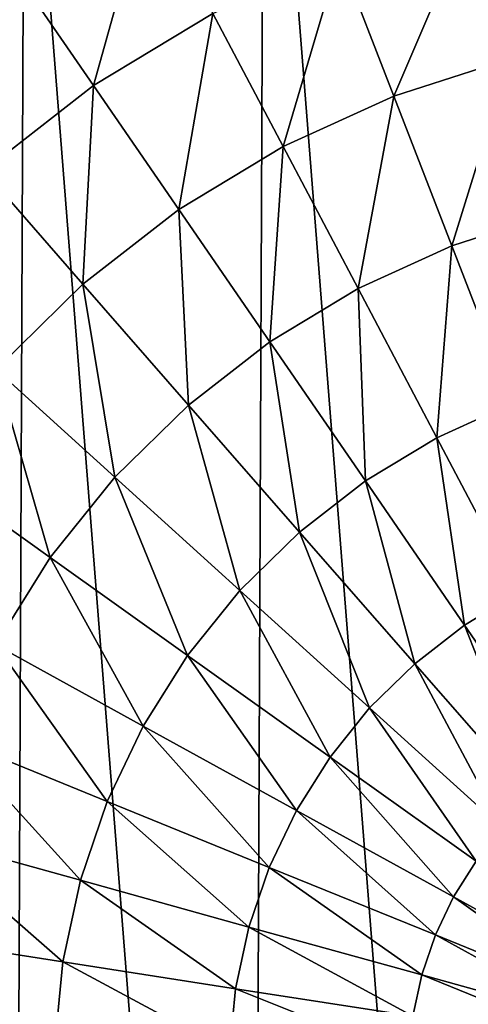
# Model space of a CAD drawing. Header units: millimetres. Extents: x 5 to 159, y 108 to 1015.
# Tile 246 of 250: x 37 to 54, y 958 to 995. Entities that reach past the tile are written whole.
import ezdxf

# ---------------------------------------------------------------- set-up
doc = ezdxf.new("R2010")
doc.units = ezdxf.units.MM
doc.header["$LTSCALE"] = 25.4
doc.layers.get('0').update_dxf_attribs({"true_color": 0xff5454})

# ---------------------------------------------------------------- blocks, each defined once
blk = doc.blocks.new('SPIDER-6792-9745.STL#2')
at = {"color": 0}
mesh = blk.add_polyface(dxfattribs=at)
corners = [(6.941, 940.721, 1274.398), (5.393, 960.411, 1274.398), (5.351, 950.502, 1274.398), (7.066, 970.179, 1274.398), (10.119, 931.335, 1274.398), (10.323, 979.538, 1274.398), (14.799, 922.6, 1274.398), (15.076, 988.233, 1274.398), (20.852, 914.754, 1274.398), (21.196, 996.027, 1274.398), (28.114, 908.012, 1274.398), (28.515, 1002.708, 1274.398), (36.387, 902.557, 1274.398), (36.833, 1008.093, 1274.398), (45.445, 898.538, 1274.398), (45.925, 1012.035, 1274.398), (55.041, 896.065, 1274.398), (55.541, 1014.427, 1274.398), (64.913, 895.205, 1274.398), (65.42, 1015.204, 1274.398), (74.792, 895.981, 1274.398), (75.293, 1014.343, 1274.398), (84.409, 898.373, 1274.398), (84.889, 1011.87, 1274.398), (93.5, 902.315, 1274.398), (93.947, 1007.851, 1274.398), (101.819, 907.7, 1274.398), (102.219, 1002.396, 1274.398), (109.138, 914.381, 1274.398), (109.482, 995.654, 1274.398), (115.258, 922.175, 1274.398), (115.535, 987.808, 1274.398), (120.011, 930.87, 1274.398), (120.215, 979.073, 1274.398), (123.268, 940.229, 1274.398), (123.393, 969.687, 1274.398), (124.94, 949.997, 1274.398), (124.982, 959.906, 1274.398)]
mesh.append_faces([[corners[k] for k in face] for face in [(0, 1, 2), (35, 36, 37)]], dxfattribs={"vtx0": -1, "color": 0})
mesh.append_faces([[corners[k] for k in face] for face in [(1, 0, 3), (3, 4, 5), (5, 6, 7), (7, 8, 9), (9, 10, 11), (11, 12, 13), (13, 14, 15), (15, 16, 17), (17, 18, 19), (19, 20, 21), (21, 22, 23), (23, 24, 25), (25, 26, 27), (27, 28, 29), (29, 30, 31), (31, 32, 33), (33, 34, 35)]], dxfattribs={"vtx0": -1, "vtx1": -1, "color": 0})
mesh.append_faces([[corners[k] for k in face] for face in [(3, 0, 4), (5, 4, 6), (7, 6, 8), (9, 8, 10), (11, 10, 12), (13, 12, 14), (15, 14, 16), (17, 16, 18), (19, 18, 20), (21, 20, 22), (23, 22, 24), (25, 24, 26), (27, 26, 28), (29, 28, 30), (31, 30, 32), (33, 32, 34), (35, 34, 36)]], dxfattribs={"vtx0": -1, "vtx2": -1, "color": 0})
mesh = blk.add_polyface(dxfattribs=at)
corners = [(41.515, 1000.011, 1251.774), (39.456, 992.62, 1247.322), (36.473, 996.962, 1251.774), (43.974, 995.352, 1247.322)]
mesh.append_faces([[corners[k] for k in face] for face in [(0, 1, 2), (1, 0, 3)]], dxfattribs={"vtx0": -1, "color": 0})
mesh = blk.add_polyface(dxfattribs=at)
corners = [(53.804, 999.157, 1247.322), (50.84, 992.216, 1243.453), (48.778, 997.541, 1247.322), (55.233, 993.629, 1243.453)]
mesh.append_faces([[corners[k] for k in face] for face in [(0, 1, 2), (1, 0, 3)]], dxfattribs={"vtx0": -1, "color": 0})
mesh = blk.add_polyface(dxfattribs=at)
corners = [(48.778, 997.541, 1247.322), (46.64, 990.303, 1243.453), (43.974, 995.352, 1247.322), (50.84, 992.216, 1243.453)]
mesh.append_faces([[corners[k] for k in face] for face in [(0, 1, 2), (1, 0, 3)]], dxfattribs={"vtx0": -1, "color": 0})
mesh = blk.add_polyface(dxfattribs=at)
corners = [(36.473, 996.962, 1251.774), (35.287, 989.383, 1247.322), (31.819, 993.349, 1251.774), (39.456, 992.62, 1247.322)]
mesh.append_faces([[corners[k] for k in face] for face in [(0, 1, 2), (1, 0, 3)]], dxfattribs={"vtx0": -1, "color": 0})
mesh = blk.add_polyface(dxfattribs=at)
corners = [(43.974, 995.352, 1247.322), (42.69, 987.914, 1243.453), (39.456, 992.62, 1247.322), (46.64, 990.303, 1243.453)]
mesh.append_faces([[corners[k] for k in face] for face in [(0, 1, 2), (1, 0, 3)]], dxfattribs={"vtx0": -1, "color": 0})
mesh = blk.add_polyface(dxfattribs=at)
corners = [(55.233, 993.629, 1243.453), (53.037, 986.539, 1240.21), (50.84, 992.216, 1243.453), (56.757, 987.736, 1240.21)]
mesh.append_faces([[corners[k] for k in face] for face in [(0, 1, 2), (1, 0, 3)]], dxfattribs={"vtx0": -1, "color": 0})
mesh = blk.add_polyface(dxfattribs=at)
corners = [(39.456, 992.62, 1247.322), (39.045, 985.084, 1243.453), (35.287, 989.383, 1247.322), (42.69, 987.914, 1243.453)]
mesh.append_faces([[corners[k] for k in face] for face in [(0, 1, 2), (1, 0, 3)]], dxfattribs={"vtx0": -1, "color": 0})
mesh = blk.add_polyface(dxfattribs=at)
corners = [(50.84, 992.216, 1243.453), (49.481, 984.919, 1240.21), (46.64, 990.303, 1243.453), (53.037, 986.539, 1240.21)]
mesh.append_faces([[corners[k] for k in face] for face in [(0, 1, 2), (1, 0, 3)]], dxfattribs={"vtx0": -1, "color": 0})
mesh = blk.add_polyface(dxfattribs=at)
corners = [(46.64, 990.303, 1243.453), (46.138, 982.897, 1240.21), (42.69, 987.914, 1243.453), (49.481, 984.919, 1240.21)]
mesh.append_faces([[corners[k] for k in face] for face in [(0, 1, 2), (1, 0, 3)]], dxfattribs={"vtx0": -1, "color": 0})
mesh = blk.add_polyface(dxfattribs=at)
corners = [(35.287, 989.383, 1247.322), (35.752, 981.849, 1243.453), (31.521, 985.683, 1247.322), (39.045, 985.084, 1243.453)]
mesh.append_faces([[corners[k] for k in face] for face in [(0, 1, 2), (1, 0, 3)]], dxfattribs={"vtx0": -1, "color": 0})
mesh = blk.add_polyface(dxfattribs=at)
corners = [(42.69, 987.914, 1243.453), (43.051, 980.501, 1240.21), (39.045, 985.084, 1243.453), (46.138, 982.897, 1240.21)]
mesh.append_faces([[corners[k] for k in face] for face in [(0, 1, 2), (1, 0, 3)]], dxfattribs={"vtx0": -1, "color": 0})
mesh = blk.add_polyface(dxfattribs=at)
corners = [(56.757, 987.736, 1240.21), (55.346, 980.574, 1237.63), (53.037, 986.539, 1240.21), (58.358, 981.543, 1237.63)]
mesh.append_faces([[corners[k] for k in face] for face in [(0, 1, 2), (1, 0, 3)]], dxfattribs={"vtx0": -1, "color": 0})
mesh = blk.add_polyface(dxfattribs=at)
corners = [(53.037, 986.539, 1240.21), (52.467, 979.262, 1237.63), (49.481, 984.919, 1240.21), (55.346, 980.574, 1237.63)]
mesh.append_faces([[corners[k] for k in face] for face in [(0, 1, 2), (1, 0, 3)]], dxfattribs={"vtx0": -1, "color": 0})
mesh = blk.add_polyface(dxfattribs=at)
corners = [(39.045, 985.084, 1243.453), (40.264, 977.762, 1240.21), (35.752, 981.849, 1243.453), (43.051, 980.501, 1240.21)]
mesh.append_faces([[corners[k] for k in face] for face in [(0, 1, 2), (1, 0, 3)]], dxfattribs={"vtx0": -1, "color": 0})
mesh = blk.add_polyface(dxfattribs=at)
corners = [(49.481, 984.919, 1240.21), (49.76, 977.625, 1237.63), (46.138, 982.897, 1240.21), (52.467, 979.262, 1237.63)]
mesh.append_faces([[corners[k] for k in face] for face in [(0, 1, 2), (1, 0, 3)]], dxfattribs={"vtx0": -1, "color": 0})
mesh = blk.add_polyface(dxfattribs=at)
corners = [(46.138, 982.897, 1240.21), (47.261, 975.685, 1237.63), (43.051, 980.501, 1240.21), (49.76, 977.625, 1237.63)]
mesh.append_faces([[corners[k] for k in face] for face in [(0, 1, 2), (1, 0, 3)]], dxfattribs={"vtx0": -1, "color": 0})
mesh = blk.add_polyface(dxfattribs=at)
corners = [(35.752, 981.849, 1243.453), (37.814, 974.719, 1240.21), (32.858, 978.254, 1243.453), (40.264, 977.762, 1240.21)]
mesh.append_faces([[corners[k] for k in face] for face in [(0, 1, 2), (1, 0, 3)]], dxfattribs={"vtx0": -1, "color": 0})
mesh = blk.add_polyface(dxfattribs=at)
corners = [(43.051, 980.501, 1240.21), (45.005, 973.468, 1237.63), (40.264, 977.762, 1240.21), (47.261, 975.685, 1237.63)]
mesh.append_faces([[corners[k] for k in face] for face in [(0, 1, 2), (1, 0, 3)]], dxfattribs={"vtx0": -1, "color": 0})
mesh = blk.add_polyface(dxfattribs=at)
corners = [(55.346, 980.574, 1237.63), (55.564, 973.396, 1235.741), (52.467, 979.262, 1237.63), (57.741, 974.388, 1235.741)]
mesh.append_faces([[corners[k] for k in face] for face in [(0, 1, 2), (1, 0, 3)]], dxfattribs={"vtx0": -1, "color": 0})
mesh = blk.add_polyface(dxfattribs=at)
corners = [(52.467, 979.262, 1237.63), (53.517, 972.158, 1235.741), (49.76, 977.625, 1237.63), (55.564, 973.396, 1235.741)]
mesh.append_faces([[corners[k] for k in face] for face in [(0, 1, 2), (1, 0, 3)]], dxfattribs={"vtx0": -1, "color": 0})
mesh = blk.add_polyface(dxfattribs=at)
corners = [(32.858, 978.254, 1243.453), (35.733, 971.411, 1240.21), (30.401, 974.348, 1243.453), (37.814, 974.719, 1240.21)]
mesh.append_faces([[corners[k] for k in face] for face in [(0, 1, 2), (1, 0, 3)]], dxfattribs={"vtx0": -1, "color": 0})
mesh = blk.add_polyface(dxfattribs=at)
corners = [(40.264, 977.762, 1240.21), (43.021, 971.004, 1237.63), (37.814, 974.719, 1240.21), (45.005, 973.468, 1237.63)]
mesh.append_faces([[corners[k] for k in face] for face in [(0, 1, 2), (1, 0, 3)]], dxfattribs={"vtx0": -1, "color": 0})
mesh = blk.add_polyface(dxfattribs=at)
corners = [(49.76, 977.625, 1237.63), (51.628, 970.691, 1235.741), (47.261, 975.685, 1237.63), (53.517, 972.158, 1235.741)]
mesh.append_faces([[corners[k] for k in face] for face in [(0, 1, 2), (1, 0, 3)]], dxfattribs={"vtx0": -1, "color": 0})
mesh = blk.add_polyface(dxfattribs=at)
corners = [(47.261, 975.685, 1237.63), (49.921, 969.014, 1235.741), (45.005, 973.468, 1237.63), (51.628, 970.691, 1235.741)]
mesh.append_faces([[corners[k] for k in face] for face in [(0, 1, 2), (1, 0, 3)]], dxfattribs={"vtx0": -1, "color": 0})
mesh = blk.add_polyface(dxfattribs=at)
corners = [(37.814, 974.719, 1240.21), (41.336, 968.326, 1237.63), (35.733, 971.411, 1240.21), (43.021, 971.004, 1237.63)]
mesh.append_faces([[corners[k] for k in face] for face in [(0, 1, 2), (1, 0, 3)]], dxfattribs={"vtx0": -1, "color": 0})
mesh = blk.add_polyface(dxfattribs=at)
corners = [(45.005, 973.468, 1237.63), (48.421, 967.151, 1235.741), (43.021, 971.004, 1237.63), (49.921, 969.014, 1235.741)]
mesh.append_faces([[corners[k] for k in face] for face in [(0, 1, 2), (1, 0, 3)]], dxfattribs={"vtx0": -1, "color": 0})
mesh = blk.add_polyface(dxfattribs=at)
corners = [(55.564, 973.396, 1235.741), (57.366, 966.557, 1234.566), (53.517, 972.158, 1235.741), (58.737, 967.385, 1234.566)]
mesh.append_faces([[corners[k] for k in face] for face in [(0, 1, 2), (1, 0, 3)]], dxfattribs={"vtx0": -1, "color": 0})
mesh = blk.add_polyface(dxfattribs=at)
corners = [(53.517, 972.158, 1235.741), (56.101, 965.574, 1234.566), (51.628, 970.691, 1235.741), (57.366, 966.557, 1234.566)]
mesh.append_faces([[corners[k] for k in face] for face in [(0, 1, 2), (1, 0, 3)]], dxfattribs={"vtx0": -1, "color": 0})
mesh = blk.add_polyface(dxfattribs=at)
corners = [(35.733, 971.411, 1240.21), (39.974, 965.471, 1237.63), (34.05, 967.885, 1240.21), (41.336, 968.326, 1237.63)]
mesh.append_faces([[corners[k] for k in face] for face in [(0, 1, 2), (1, 0, 3)]], dxfattribs={"vtx0": -1, "color": 0})
mesh = blk.add_polyface(dxfattribs=at)
corners = [(43.021, 971.004, 1237.63), (47.147, 965.126, 1235.741), (41.336, 968.326, 1237.63), (48.421, 967.151, 1235.741)]
mesh.append_faces([[corners[k] for k in face] for face in [(0, 1, 2), (1, 0, 3)]], dxfattribs={"vtx0": -1, "color": 0})
mesh = blk.add_polyface(dxfattribs=at)
corners = [(51.628, 970.691, 1235.741), (54.958, 964.452, 1234.566), (49.921, 969.014, 1235.741), (56.101, 965.574, 1234.566)]
mesh.append_faces([[corners[k] for k in face] for face in [(0, 1, 2), (1, 0, 3)]], dxfattribs={"vtx0": -1, "color": 0})
mesh = blk.add_polyface(dxfattribs=at)
corners = [(49.921, 969.014, 1235.741), (53.954, 963.204, 1234.566), (48.421, 967.151, 1235.741), (54.958, 964.452, 1234.566)]
mesh.append_faces([[corners[k] for k in face] for face in [(0, 1, 2), (1, 0, 3)]], dxfattribs={"vtx0": -1, "color": 0})
mesh = blk.add_polyface(dxfattribs=at)
corners = [(41.336, 968.326, 1237.63), (46.117, 962.967, 1235.741), (39.974, 965.471, 1237.63), (47.147, 965.126, 1235.741)]
mesh.append_faces([[corners[k] for k in face] for face in [(0, 1, 2), (1, 0, 3)]], dxfattribs={"vtx0": -1, "color": 0})
mesh = blk.add_polyface(dxfattribs=at)
corners = [(34.05, 967.885, 1240.21), (38.952, 962.477, 1237.63), (32.789, 964.187, 1240.21), (39.974, 965.471, 1237.63)]
mesh.append_faces([[corners[k] for k in face] for face in [(0, 1, 2), (1, 0, 3)]], dxfattribs={"vtx0": -1, "color": 0})
mesh = blk.add_polyface(dxfattribs=at)
corners = [(48.421, 967.151, 1235.741), (53.101, 961.848, 1234.566), (47.147, 965.126, 1235.741), (53.954, 963.204, 1234.566)]
mesh.append_faces([[corners[k] for k in face] for face in [(0, 1, 2), (1, 0, 3)]], dxfattribs={"vtx0": -1, "color": 0})
mesh = blk.add_polyface(dxfattribs=at)
corners = [(39.974, 965.471, 1237.63), (45.345, 960.703, 1235.741), (38.952, 962.477, 1237.63), (46.117, 962.967, 1235.741)]
mesh.append_faces([[corners[k] for k in face] for face in [(0, 1, 2), (1, 0, 3)]], dxfattribs={"vtx0": -1, "color": 0})
mesh = blk.add_polyface(dxfattribs=at)
corners = [(47.147, 965.126, 1235.741), (52.411, 960.402, 1234.566), (46.117, 962.967, 1235.741), (53.101, 961.848, 1234.566)]
mesh.append_faces([[corners[k] for k in face] for face in [(0, 1, 2), (1, 0, 3)]], dxfattribs={"vtx0": -1, "color": 0})
mesh = blk.add_polyface(dxfattribs=at)
corners = [(32.789, 964.187, 1240.21), (38.285, 959.384, 1237.63), (31.965, 960.367, 1240.21), (38.952, 962.477, 1237.63)]
mesh.append_faces([[corners[k] for k in face] for face in [(0, 1, 2), (1, 0, 3)]], dxfattribs={"vtx0": -1, "color": 0})
mesh = blk.add_polyface(dxfattribs=at)
corners = [(53.954, 963.204, 1234.566), (59.13, 958.528, 1234.116), (53.101, 961.848, 1234.566), (59.557, 959.207, 1234.116)]
mesh.append_faces([[corners[k] for k in face] for face in [(0, 1, 2), (1, 0, 3)]], dxfattribs={"vtx0": -1, "color": 0})
mesh = blk.add_polyface(dxfattribs=at)
corners = [(46.117, 962.967, 1235.741), (51.894, 958.886, 1234.566), (45.345, 960.703, 1235.741), (52.411, 960.402, 1234.566)]
mesh.append_faces([[corners[k] for k in face] for face in [(0, 1, 2), (1, 0, 3)]], dxfattribs={"vtx0": -1, "color": 0})
mesh = blk.add_polyface(dxfattribs=at)
corners = [(38.952, 962.477, 1237.63), (44.84, 958.365, 1235.741), (38.285, 959.384, 1237.63), (45.345, 960.703, 1235.741)]
mesh.append_faces([[corners[k] for k in face] for face in [(0, 1, 2), (1, 0, 3)]], dxfattribs={"vtx0": -1, "color": 0})
mesh = blk.add_polyface(dxfattribs=at)
corners = [(53.101, 961.848, 1234.566), (58.785, 957.805, 1234.116), (52.411, 960.402, 1234.566), (59.13, 958.528, 1234.116)]
mesh.append_faces([[corners[k] for k in face] for face in [(0, 1, 2), (1, 0, 3)]], dxfattribs={"vtx0": -1, "color": 0})
mesh = blk.add_polyface(dxfattribs=at)
corners = [(45.345, 960.703, 1235.741), (51.556, 957.32, 1234.566), (44.84, 958.365, 1235.741), (51.894, 958.886, 1234.566)]
mesh.append_faces([[corners[k] for k in face] for face in [(0, 1, 2), (1, 0, 3)]], dxfattribs={"vtx0": -1, "color": 0})
mesh = blk.add_polyface(dxfattribs=at)
corners = [(31.965, 960.367, 1240.21), (37.982, 956.235, 1237.63), (31.59, 956.477, 1240.21), (38.285, 959.384, 1237.63)]
mesh.append_faces([[corners[k] for k in face] for face in [(0, 1, 2), (1, 0, 3)]], dxfattribs={"vtx0": -1, "color": 0})
mesh = blk.add_polyface(dxfattribs=at)
corners = [(52.411, 960.402, 1234.566), (58.526, 957.046, 1234.116), (51.894, 958.886, 1234.566), (58.785, 957.805, 1234.116)]
mesh.append_faces([[corners[k] for k in face] for face in [(0, 1, 2), (1, 0, 3)]], dxfattribs={"vtx0": -1, "color": 0})
mesh = blk.add_polyface(dxfattribs=at)
corners = [(38.285, 959.384, 1237.63), (44.611, 955.984, 1235.741), (37.982, 956.235, 1237.63), (44.84, 958.365, 1235.741)]
mesh.append_faces([[corners[k] for k in face] for face in [(0, 1, 2), (1, 0, 3)]], dxfattribs={"vtx0": -1, "color": 0})
mesh = blk.add_polyface(dxfattribs=at)
corners = [(51.894, 958.886, 1234.566), (58.357, 956.263, 1234.116), (51.556, 957.32, 1234.566), (58.526, 957.046, 1234.116)]
mesh.append_faces([[corners[k] for k in face] for face in [(0, 1, 2), (1, 0, 3)]], dxfattribs={"vtx0": -1, "color": 0})
mesh = blk.add_polyface(dxfattribs=at)
corners = [(44.84, 958.365, 1235.741), (51.403, 955.726, 1234.566), (44.611, 955.984, 1235.741), (51.556, 957.32, 1234.566)]
mesh.append_faces([[corners[k] for k in face] for face in [(0, 1, 2), (1, 0, 3)]], dxfattribs={"vtx0": -1, "color": 0})

msp = doc.modelspace()

# ---------------------------------------------------------------- block references
at = {"color": 250, "true_color": 0x262626}
msp.add_blockref('SPIDER-6792-9745.STL#2', (0, 0), dxfattribs=at)

doc.saveas('drawing.dxf')
